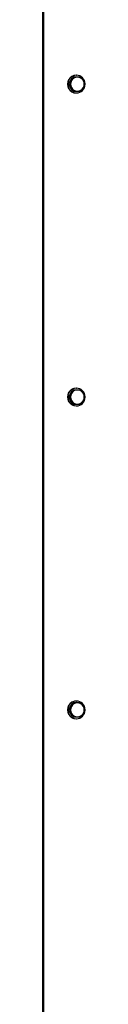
# Model space of a CAD drawing. Extents: x -89225 to 110569, y 13360 to 87647.
# Tile 23 of 256: x 9522 to 9580, y 17600 to 18938. Entities that reach past the tile are written whole.
import ezdxf

# ---------------------------------------------------------------- set-up
doc = ezdxf.new("R2010")
doc.units = 0
doc.layers.add('INSTALLATIE', color=6, linetype='Continuous')

msp = doc.modelspace()

# ---------------------------------------------------------------- linework, layer by layer
at = {"layer": 'INSTALLATIE'}
for p, q in [((9522.1, 15775.1), (9522.1, 19375.1)), ((9523, 19375.1), (9523, 15775.1)), ((9557.1, 18850.1), (9562.5, 18859.6)), ((9563.6, 18859.6), (9562.5, 18859.6)), ((9569.1, 18859.6), (9563.6, 18859.6)), ((9567.5, 18862.1), (9567.9, 18862.1)), ((9574.4, 18859.6), (9569.1, 18859.6)), ((9558.2, 18850.1), (9557.1, 18850.1)), ((9562.5, 18840.6), (9557.1, 18850.1)), ((9563.6, 18840.6), (9562.5, 18840.6)), ((9563.6, 18840.6), (9569.1, 18840.6)), ((9567.5, 18838.1), (9567.9, 18838.1)), ((9569.1, 18840.6), (9574.4, 18840.6)), ((9557.1, 18425.1), (9562.5, 18434.6)), ((9563.6, 18434.6), (9562.5, 18434.6)), ((9569.1, 18434.6), (9563.6, 18434.6)), ((9567.5, 18437.1), (9567.9, 18437.1)), ((9574.4, 18434.6), (9569.1, 18434.6)), ((9558.2, 18425.1), (9557.1, 18425.1)), ((9562.5, 18415.6), (9557.1, 18425.1)), ((9563.6, 18415.6), (9562.5, 18415.6)), ((9563.6, 18415.6), (9569.1, 18415.6)), ((9567.5, 18413.1), (9567.9, 18413.1)), ((9569.1, 18415.6), (9574.4, 18415.6)), ((9557.1, 18000.1), (9562.5, 18009.6)), ((9563.6, 18009.6), (9562.5, 18009.6)), ((9569.1, 18009.6), (9563.6, 18009.6)), ((9567.5, 18012.1), (9567.9, 18012.1)), ((9574.4, 18009.6), (9569.1, 18009.6)), ((9558.2, 18000.1), (9557.1, 18000.1)), ((9562.5, 17990.6), (9557.1, 18000.1)), ((9563.6, 17990.6), (9562.5, 17990.6)), ((9563.6, 17990.6), (9569.1, 17990.6)), ((9569.1, 17990.6), (9574.4, 17990.6)), ((9567.5, 17988.1), (9567.9, 17988.1))]:
    msp.add_line(p, q, dxfattribs=at)
for centre, major_axis, start_param, end_param in [((9567.5, 18850.1), (0, 12), 0, 3.141593), ((9567.9, 18850.1), (0, 12), 4.728881, 10.979082), ((9569.1, 18850.1), (0, 9.5), 0, 1.047198), ((9569.1, 18850.1), (0, 9.5), 5.235988, 6.283185), ((9569.1, 18850.1), (0, -9.5), 4.18879, 5.235988), ((9569.1, 18850.1), (0, -9.5), 5.235988, 6.283185), ((9569.1, 18850.1), (0, -9.5), 0, 1.047198), ((9569.1, 18850.1), (0, 9.5), 4.18879, 5.235988), ((9567.5, 18425.1), (0, 12), 0, 3.141593), ((9567.9, 18425.1), (0, 12), 4.728881, 10.979082), ((9569.1, 18425.1), (0, 9.5), 0, 1.047198), ((9569.1, 18425.1), (0, 9.5), 5.235988, 6.283185), ((9569.1, 18425.1), (0, -9.5), 4.18879, 5.235988), ((9569.1, 18425.1), (0, -9.5), 5.235988, 6.283185), ((9569.1, 18425.1), (0, -9.5), 0, 1.047198), ((9569.1, 18425.1), (0, 9.5), 4.18879, 5.235988), ((9567.5, 18000.1), (0, 12), 0, 3.141593), ((9567.9, 18000.1), (0, 12), 4.728881, 10.979082), ((9569.1, 18000.1), (0, -9.5), 4.18879, 5.235988), ((9569.1, 18000.1), (0, 9.5), 0, 1.047198), ((9569.1, 18000.1), (0, 9.5), 5.235988, 6.283185), ((9569.1, 18000.1), (0, 9.5), 4.18879, 5.235988), ((9569.1, 18000.1), (0, -9.5), 5.235988, 6.283185), ((9569.1, 18000.1), (0, -9.5), 0, 1.047198)]:
    msp.add_ellipse(centre, major_axis=major_axis, ratio=0.987688, start_param=start_param, end_param=end_param, dxfattribs=at)
for points, knots in [([(9563.6, 18859.6), (9563.5, 18859.4), (9563.4, 18859.2), (9563.3, 18859.1), (9563.2, 18858.9), (9563.1, 18858.7), (9563, 18858.5), (9562.9, 18858.3), (9562.8, 18858.1), (9562.6, 18857.9), (9562.5, 18857.7), (9562.4, 18857.5), (9562.3, 18857.3), (9562.3, 18857.2), (9562.2, 18857.1), (9562.2, 18857), (9562.1, 18856.9), (9562.1, 18856.8), (9562, 18856.7), (9562, 18856.6), (9561.9, 18856.5), (9561.8, 18856.4), (9561.8, 18856.3), (9561.7, 18856.2), (9561.7, 18856.1), (9561.6, 18856), (9561.6, 18855.9), (9561.5, 18855.8), (9561.5, 18855.7), (9561.4, 18855.6), (9561.3, 18855.5), (9561.3, 18855.4), (9561.2, 18855.3), (9561.2, 18855.2), (9561.1, 18855.1), (9561.1, 18855), (9561, 18854.9)], [0, 0, 0, 0, 0.695857, 0.695857, 0.695857, 1.391459, 1.391459, 1.391459, 2.086641, 2.086641, 2.086641, 2.781438, 2.781438, 2.781438, 3.129121, 3.129121, 3.129121, 3.477186, 3.477186, 3.477186, 3.825546, 3.825546, 3.825546, 4.174117, 4.174117, 4.174117, 4.522813, 4.522813, 4.522813, 4.871553, 4.871553, 4.871553, 5.220258, 5.220258, 5.220258, 5.568851, 5.568851, 5.568851, 5.568851]), ([(9577.2, 18854.9), (9577.2, 18855), (9577.1, 18855.1), (9577.1, 18855.2), (9577, 18855.3), (9577, 18855.4), (9576.9, 18855.5), (9576.8, 18855.6), (9576.8, 18855.7), (9576.7, 18855.8), (9576.7, 18855.9), (9576.6, 18856), (9576.6, 18856.1), (9576.5, 18856.2), (9576.4, 18856.3), (9576.4, 18856.4), (9576.3, 18856.5), (9576.3, 18856.6), (9576.2, 18856.7), (9576.1, 18856.8), (9576.1, 18856.9), (9576, 18857), (9576, 18857.1), (9575.9, 18857.2), (9575.8, 18857.3), (9575.7, 18857.5), (9575.6, 18857.7), (9575.5, 18857.9), (9575.4, 18858.1), (9575.2, 18858.3), (9575.1, 18858.5), (9574.9, 18858.9), (9574.6, 18859.3), (9574.4, 18859.6)], [0, 0, 0, 0, 0.348548, 0.348548, 0.348548, 0.696853, 0.696853, 0.696853, 1.04486, 1.04486, 1.04486, 1.392526, 1.392526, 1.392526, 1.740053, 1.740053, 1.740053, 2.087736, 2.087736, 2.087736, 2.435586, 2.435586, 2.435586, 2.783601, 2.783601, 2.783601, 3.480037, 3.480037, 3.480037, 4.176744, 4.176744, 4.176744, 5.568851, 5.568851, 5.568851, 5.568851]), ([(9561, 18854.9), (9560.9, 18854.8), (9560.9, 18854.7), (9560.8, 18854.6), (9560.8, 18854.5), (9560.7, 18854.4), (9560.6, 18854.3), (9560.6, 18854.2), (9560.5, 18854.1), (9560.5, 18854), (9560.4, 18853.9), (9560.4, 18853.8), (9560.3, 18853.7), (9560.2, 18853.6), (9560.2, 18853.5), (9560.1, 18853.4), (9560.1, 18853.3), (9560, 18853.2), (9559.9, 18853.1), (9559.9, 18853), (9559.8, 18852.9), (9559.8, 18852.8), (9559.7, 18852.7), (9559.7, 18852.6), (9559.6, 18852.5), (9559.5, 18852.3), (9559.4, 18852.1), (9559.2, 18851.9), (9559.1, 18851.7), (9559, 18851.5), (9558.9, 18851.3), (9558.6, 18850.9), (9558.4, 18850.5), (9558.2, 18850.1)], [0, 0, 0, 0, 0.348548, 0.348548, 0.348548, 0.696853, 0.696853, 0.696853, 1.04486, 1.04486, 1.04486, 1.392526, 1.392526, 1.392526, 1.740053, 1.740053, 1.740053, 2.087736, 2.087736, 2.087736, 2.435586, 2.435586, 2.435586, 2.783601, 2.783601, 2.783601, 3.480037, 3.480037, 3.480037, 4.176744, 4.176744, 4.176744, 5.568851, 5.568851, 5.568851, 5.568851]), ([(9558.2, 18850.1), (9558.4, 18849.8), (9558.6, 18849.4), (9558.9, 18849), (9559, 18848.8), (9559.1, 18848.6), (9559.2, 18848.4), (9559.4, 18848.2), (9559.5, 18848), (9559.6, 18847.8), (9559.7, 18847.7), (9559.7, 18847.6), (9559.8, 18847.5), (9559.8, 18847.4), (9559.9, 18847.3), (9559.9, 18847.2), (9560, 18847.1), (9560.1, 18847), (9560.1, 18846.9), (9560.2, 18846.8), (9560.2, 18846.7), (9560.3, 18846.6), (9560.4, 18846.5), (9560.4, 18846.4), (9560.5, 18846.3), (9560.5, 18846.2), (9560.6, 18846.1), (9560.6, 18846), (9560.7, 18845.9), (9560.8, 18845.8), (9560.8, 18845.7), (9560.9, 18845.6), (9560.9, 18845.5), (9561, 18845.4)], [0, 0, 0, 0, 1.392107, 1.392107, 1.392107, 2.088814, 2.088814, 2.088814, 2.78525, 2.78525, 2.78525, 3.133265, 3.133265, 3.133265, 3.481115, 3.481115, 3.481115, 3.828798, 3.828798, 3.828798, 4.176325, 4.176325, 4.176325, 4.523991, 4.523991, 4.523991, 4.871998, 4.871998, 4.871998, 5.220303, 5.220303, 5.220303, 5.568851, 5.568851, 5.568851, 5.568851]), ([(9561, 18845.4), (9561.1, 18845.3), (9561.1, 18845.2), (9561.2, 18845.1), (9561.2, 18845), (9561.3, 18844.9), (9561.3, 18844.8), (9561.4, 18844.7), (9561.5, 18844.6), (9561.5, 18844.5), (9561.6, 18844.4), (9561.6, 18844.3), (9561.7, 18844.2), (9561.7, 18844.1), (9561.8, 18844), (9561.8, 18843.9), (9561.9, 18843.8), (9562, 18843.7), (9562, 18843.6), (9562.1, 18843.5), (9562.1, 18843.4), (9562.2, 18843.3), (9562.2, 18843.2), (9562.3, 18843.1), (9562.3, 18843), (9562.4, 18842.8), (9562.5, 18842.6), (9562.6, 18842.4), (9562.8, 18842.2), (9562.9, 18842), (9563, 18841.8), (9563.1, 18841.6), (9563.2, 18841.4), (9563.3, 18841.2), (9563.4, 18841), (9563.5, 18840.8), (9563.6, 18840.6)], [0, 0, 0, 0, 0.348593, 0.348593, 0.348593, 0.697297, 0.697297, 0.697297, 1.046037, 1.046037, 1.046037, 1.394734, 1.394734, 1.394734, 1.743305, 1.743305, 1.743305, 2.091665, 2.091665, 2.091665, 2.43973, 2.43973, 2.43973, 2.787413, 2.787413, 2.787413, 3.48221, 3.48221, 3.48221, 4.177392, 4.177392, 4.177392, 4.872994, 4.872994, 4.872994, 5.568851, 5.568851, 5.568851, 5.568851]), ([(9574.4, 18840.6), (9574.5, 18840.8), (9574.6, 18841), (9574.8, 18841.2), (9574.9, 18841.4), (9575, 18841.6), (9575.1, 18841.8), (9575.2, 18842), (9575.4, 18842.2), (9575.5, 18842.4), (9575.6, 18842.6), (9575.7, 18842.8), (9575.8, 18843), (9575.9, 18843.1), (9576, 18843.2), (9576, 18843.3), (9576.1, 18843.4), (9576.1, 18843.5), (9576.2, 18843.6), (9576.3, 18843.7), (9576.3, 18843.8), (9576.4, 18843.9), (9576.4, 18844), (9576.5, 18844.1), (9576.6, 18844.2), (9576.6, 18844.3), (9576.7, 18844.4), (9576.7, 18844.5), (9576.8, 18844.6), (9576.8, 18844.7), (9576.9, 18844.8), (9577, 18844.9), (9577, 18845), (9577.1, 18845.1), (9577.1, 18845.2), (9577.2, 18845.3), (9577.2, 18845.4)], [0, 0, 0, 0, 0.695857, 0.695857, 0.695857, 1.391459, 1.391459, 1.391459, 2.086641, 2.086641, 2.086641, 2.781438, 2.781438, 2.781438, 3.129121, 3.129121, 3.129121, 3.477186, 3.477186, 3.477186, 3.825546, 3.825546, 3.825546, 4.174117, 4.174117, 4.174117, 4.522813, 4.522813, 4.522813, 4.871553, 4.871553, 4.871553, 5.220258, 5.220258, 5.220258, 5.568851, 5.568851, 5.568851, 5.568851]), ([(9579.8, 18850.1), (9579.7, 18850.3), (9579.6, 18850.5), (9579.5, 18850.7), (9579.4, 18850.9), (9579.3, 18851.1), (9579.2, 18851.3), (9579.1, 18851.5), (9579, 18851.7), (9578.9, 18851.9), (9578.8, 18852.1), (9578.7, 18852.3), (9578.6, 18852.5), (9578.5, 18852.6), (9578.5, 18852.7), (9578.4, 18852.8), (9578.4, 18852.9), (9578.3, 18853), (9578.3, 18853.1), (9578.2, 18853.2), (9578.1, 18853.3), (9578.1, 18853.4), (9578, 18853.5), (9578, 18853.6), (9577.9, 18853.7), (9577.9, 18853.8), (9577.8, 18853.9), (9577.8, 18854), (9577.7, 18854.1), (9577.6, 18854.2), (9577.6, 18854.3), (9577.5, 18854.4), (9577.5, 18854.5), (9577.4, 18854.6), (9577.4, 18854.7), (9577.3, 18854.8), (9577.2, 18854.9)], [0, 0, 0, 0, 0.695857, 0.695857, 0.695857, 1.391459, 1.391459, 1.391459, 2.086641, 2.086641, 2.086641, 2.781438, 2.781438, 2.781438, 3.129121, 3.129121, 3.129121, 3.477186, 3.477186, 3.477186, 3.825546, 3.825546, 3.825546, 4.174117, 4.174117, 4.174117, 4.522813, 4.522813, 4.522813, 4.871553, 4.871553, 4.871553, 5.220258, 5.220258, 5.220258, 5.568851, 5.568851, 5.568851, 5.568851]), ([(9577.2, 18845.4), (9577.3, 18845.5), (9577.4, 18845.6), (9577.4, 18845.7), (9577.5, 18845.8), (9577.5, 18845.9), (9577.6, 18846), (9577.6, 18846.1), (9577.7, 18846.2), (9577.8, 18846.3), (9577.8, 18846.4), (9577.9, 18846.5), (9577.9, 18846.6), (9578, 18846.7), (9578, 18846.8), (9578.1, 18846.9), (9578.1, 18847), (9578.2, 18847.1), (9578.3, 18847.2), (9578.3, 18847.3), (9578.4, 18847.4), (9578.4, 18847.5), (9578.5, 18847.6), (9578.5, 18847.7), (9578.6, 18847.8), (9578.7, 18848), (9578.8, 18848.2), (9578.9, 18848.4), (9579, 18848.6), (9579.1, 18848.8), (9579.2, 18849), (9579.4, 18849.4), (9579.6, 18849.8), (9579.8, 18850.1)], [0, 0, 0, 0, 0.348548, 0.348548, 0.348548, 0.696853, 0.696853, 0.696853, 1.04486, 1.04486, 1.04486, 1.392526, 1.392526, 1.392526, 1.740053, 1.740053, 1.740053, 2.087736, 2.087736, 2.087736, 2.435586, 2.435586, 2.435586, 2.783601, 2.783601, 2.783601, 3.480037, 3.480037, 3.480037, 4.176744, 4.176744, 4.176744, 5.568851, 5.568851, 5.568851, 5.568851]), ([(9563.6, 18434.6), (9563.5, 18434.4), (9563.4, 18434.2), (9563.3, 18434.1), (9563.2, 18433.9), (9563.1, 18433.7), (9563, 18433.5), (9562.9, 18433.3), (9562.8, 18433.1), (9562.6, 18432.9), (9562.5, 18432.7), (9562.4, 18432.5), (9562.3, 18432.3), (9562.3, 18432.2), (9562.2, 18432.1), (9562.2, 18432), (9562.1, 18431.9), (9562.1, 18431.8), (9562, 18431.7), (9562, 18431.6), (9561.9, 18431.5), (9561.8, 18431.4), (9561.8, 18431.3), (9561.7, 18431.2), (9561.7, 18431.1), (9561.6, 18431), (9561.6, 18430.9), (9561.5, 18430.8), (9561.5, 18430.7), (9561.4, 18430.6), (9561.3, 18430.5), (9561.3, 18430.4), (9561.2, 18430.3), (9561.2, 18430.2), (9561.1, 18430.1), (9561.1, 18430), (9561, 18429.9)], [0, 0, 0, 0, 0.695857, 0.695857, 0.695857, 1.391459, 1.391459, 1.391459, 2.086641, 2.086641, 2.086641, 2.781438, 2.781438, 2.781438, 3.129121, 3.129121, 3.129121, 3.477186, 3.477186, 3.477186, 3.825546, 3.825546, 3.825546, 4.174117, 4.174117, 4.174117, 4.522813, 4.522813, 4.522813, 4.871553, 4.871553, 4.871553, 5.220258, 5.220258, 5.220258, 5.568851, 5.568851, 5.568851, 5.568851]), ([(9577.2, 18429.9), (9577.2, 18430), (9577.1, 18430.1), (9577.1, 18430.2), (9577, 18430.3), (9577, 18430.4), (9576.9, 18430.5), (9576.8, 18430.6), (9576.8, 18430.7), (9576.7, 18430.8), (9576.7, 18430.9), (9576.6, 18431), (9576.6, 18431.1), (9576.5, 18431.2), (9576.4, 18431.3), (9576.4, 18431.4), (9576.3, 18431.5), (9576.3, 18431.6), (9576.2, 18431.7), (9576.1, 18431.8), (9576.1, 18431.9), (9576, 18432), (9576, 18432.1), (9575.9, 18432.2), (9575.8, 18432.3), (9575.7, 18432.5), (9575.6, 18432.7), (9575.5, 18432.9), (9575.4, 18433.1), (9575.2, 18433.3), (9575.1, 18433.5), (9574.9, 18433.9), (9574.6, 18434.3), (9574.4, 18434.6)], [0, 0, 0, 0, 0.348548, 0.348548, 0.348548, 0.696853, 0.696853, 0.696853, 1.04486, 1.04486, 1.04486, 1.392526, 1.392526, 1.392526, 1.740053, 1.740053, 1.740053, 2.087736, 2.087736, 2.087736, 2.435586, 2.435586, 2.435586, 2.783601, 2.783601, 2.783601, 3.480037, 3.480037, 3.480037, 4.176744, 4.176744, 4.176744, 5.568851, 5.568851, 5.568851, 5.568851]), ([(9561, 18429.9), (9560.9, 18429.8), (9560.9, 18429.7), (9560.8, 18429.6), (9560.8, 18429.5), (9560.7, 18429.4), (9560.6, 18429.3), (9560.6, 18429.2), (9560.5, 18429.1), (9560.5, 18429), (9560.4, 18428.9), (9560.4, 18428.8), (9560.3, 18428.7), (9560.2, 18428.6), (9560.2, 18428.5), (9560.1, 18428.4), (9560.1, 18428.3), (9560, 18428.2), (9559.9, 18428.1), (9559.9, 18428), (9559.8, 18427.9), (9559.8, 18427.8), (9559.7, 18427.7), (9559.7, 18427.6), (9559.6, 18427.5), (9559.5, 18427.3), (9559.4, 18427.1), (9559.2, 18426.9), (9559.1, 18426.7), (9559, 18426.5), (9558.9, 18426.3), (9558.6, 18425.9), (9558.4, 18425.5), (9558.2, 18425.1)], [0, 0, 0, 0, 0.348548, 0.348548, 0.348548, 0.696853, 0.696853, 0.696853, 1.04486, 1.04486, 1.04486, 1.392526, 1.392526, 1.392526, 1.740053, 1.740053, 1.740053, 2.087736, 2.087736, 2.087736, 2.435586, 2.435586, 2.435586, 2.783601, 2.783601, 2.783601, 3.480037, 3.480037, 3.480037, 4.176744, 4.176744, 4.176744, 5.568851, 5.568851, 5.568851, 5.568851]), ([(9558.2, 18425.1), (9558.4, 18424.8), (9558.6, 18424.4), (9558.9, 18424), (9559, 18423.8), (9559.1, 18423.6), (9559.2, 18423.4), (9559.4, 18423.2), (9559.5, 18423), (9559.6, 18422.8), (9559.7, 18422.7), (9559.7, 18422.6), (9559.8, 18422.5), (9559.8, 18422.4), (9559.9, 18422.3), (9559.9, 18422.2), (9560, 18422.1), (9560.1, 18422), (9560.1, 18421.9), (9560.2, 18421.8), (9560.2, 18421.7), (9560.3, 18421.6), (9560.4, 18421.5), (9560.4, 18421.4), (9560.5, 18421.3), (9560.5, 18421.2), (9560.6, 18421.1), (9560.6, 18421), (9560.7, 18420.9), (9560.8, 18420.8), (9560.8, 18420.7), (9560.9, 18420.6), (9560.9, 18420.5), (9561, 18420.4)], [0, 0, 0, 0, 1.392107, 1.392107, 1.392107, 2.088814, 2.088814, 2.088814, 2.78525, 2.78525, 2.78525, 3.133265, 3.133265, 3.133265, 3.481115, 3.481115, 3.481115, 3.828798, 3.828798, 3.828798, 4.176325, 4.176325, 4.176325, 4.523991, 4.523991, 4.523991, 4.871998, 4.871998, 4.871998, 5.220303, 5.220303, 5.220303, 5.568851, 5.568851, 5.568851, 5.568851]), ([(9561, 18420.4), (9561.1, 18420.3), (9561.1, 18420.2), (9561.2, 18420.1), (9561.2, 18420), (9561.3, 18419.9), (9561.3, 18419.8), (9561.4, 18419.7), (9561.5, 18419.6), (9561.5, 18419.5), (9561.6, 18419.4), (9561.6, 18419.3), (9561.7, 18419.2), (9561.7, 18419.1), (9561.8, 18419), (9561.8, 18418.9), (9561.9, 18418.8), (9562, 18418.7), (9562, 18418.6), (9562.1, 18418.5), (9562.1, 18418.4), (9562.2, 18418.3), (9562.2, 18418.2), (9562.3, 18418.1), (9562.3, 18418), (9562.4, 18417.8), (9562.5, 18417.6), (9562.6, 18417.4), (9562.8, 18417.2), (9562.9, 18417), (9563, 18416.8), (9563.1, 18416.6), (9563.2, 18416.4), (9563.3, 18416.2), (9563.4, 18416), (9563.5, 18415.8), (9563.6, 18415.6)], [0, 0, 0, 0, 0.348593, 0.348593, 0.348593, 0.697297, 0.697297, 0.697297, 1.046037, 1.046037, 1.046037, 1.394734, 1.394734, 1.394734, 1.743305, 1.743305, 1.743305, 2.091665, 2.091665, 2.091665, 2.43973, 2.43973, 2.43973, 2.787413, 2.787413, 2.787413, 3.48221, 3.48221, 3.48221, 4.177392, 4.177392, 4.177392, 4.872994, 4.872994, 4.872994, 5.568851, 5.568851, 5.568851, 5.568851]), ([(9574.4, 18415.6), (9574.5, 18415.8), (9574.6, 18416), (9574.8, 18416.2), (9574.9, 18416.4), (9575, 18416.6), (9575.1, 18416.8), (9575.2, 18417), (9575.4, 18417.2), (9575.5, 18417.4), (9575.6, 18417.6), (9575.7, 18417.8), (9575.8, 18418), (9575.9, 18418.1), (9576, 18418.2), (9576, 18418.3), (9576.1, 18418.4), (9576.1, 18418.5), (9576.2, 18418.6), (9576.3, 18418.7), (9576.3, 18418.8), (9576.4, 18418.9), (9576.4, 18419), (9576.5, 18419.1), (9576.6, 18419.2), (9576.6, 18419.3), (9576.7, 18419.4), (9576.7, 18419.5), (9576.8, 18419.6), (9576.8, 18419.7), (9576.9, 18419.8), (9577, 18419.9), (9577, 18420), (9577.1, 18420.1), (9577.1, 18420.2), (9577.2, 18420.3), (9577.2, 18420.4)], [0, 0, 0, 0, 0.695857, 0.695857, 0.695857, 1.391459, 1.391459, 1.391459, 2.086641, 2.086641, 2.086641, 2.781438, 2.781438, 2.781438, 3.129121, 3.129121, 3.129121, 3.477186, 3.477186, 3.477186, 3.825546, 3.825546, 3.825546, 4.174117, 4.174117, 4.174117, 4.522813, 4.522813, 4.522813, 4.871553, 4.871553, 4.871553, 5.220258, 5.220258, 5.220258, 5.568851, 5.568851, 5.568851, 5.568851]), ([(9579.8, 18425.1), (9579.7, 18425.3), (9579.6, 18425.5), (9579.5, 18425.7), (9579.4, 18425.9), (9579.3, 18426.1), (9579.2, 18426.3), (9579.1, 18426.5), (9579, 18426.7), (9578.9, 18426.9), (9578.8, 18427.1), (9578.7, 18427.3), (9578.6, 18427.5), (9578.5, 18427.6), (9578.5, 18427.7), (9578.4, 18427.8), (9578.4, 18427.9), (9578.3, 18428), (9578.3, 18428.1), (9578.2, 18428.2), (9578.1, 18428.3), (9578.1, 18428.4), (9578, 18428.5), (9578, 18428.6), (9577.9, 18428.7), (9577.9, 18428.8), (9577.8, 18428.9), (9577.8, 18429), (9577.7, 18429.1), (9577.6, 18429.2), (9577.6, 18429.3), (9577.5, 18429.4), (9577.5, 18429.5), (9577.4, 18429.6), (9577.4, 18429.7), (9577.3, 18429.8), (9577.2, 18429.9)], [0, 0, 0, 0, 0.695857, 0.695857, 0.695857, 1.391459, 1.391459, 1.391459, 2.086641, 2.086641, 2.086641, 2.781438, 2.781438, 2.781438, 3.129121, 3.129121, 3.129121, 3.477186, 3.477186, 3.477186, 3.825546, 3.825546, 3.825546, 4.174117, 4.174117, 4.174117, 4.522813, 4.522813, 4.522813, 4.871553, 4.871553, 4.871553, 5.220258, 5.220258, 5.220258, 5.568851, 5.568851, 5.568851, 5.568851]), ([(9577.2, 18420.4), (9577.3, 18420.5), (9577.4, 18420.6), (9577.4, 18420.7), (9577.5, 18420.8), (9577.5, 18420.9), (9577.6, 18421), (9577.6, 18421.1), (9577.7, 18421.2), (9577.8, 18421.3), (9577.8, 18421.4), (9577.9, 18421.5), (9577.9, 18421.6), (9578, 18421.7), (9578, 18421.8), (9578.1, 18421.9), (9578.1, 18422), (9578.2, 18422.1), (9578.3, 18422.2), (9578.3, 18422.3), (9578.4, 18422.4), (9578.4, 18422.5), (9578.5, 18422.6), (9578.5, 18422.7), (9578.6, 18422.8), (9578.7, 18423), (9578.8, 18423.2), (9578.9, 18423.4), (9579, 18423.6), (9579.1, 18423.8), (9579.2, 18424), (9579.4, 18424.4), (9579.6, 18424.8), (9579.8, 18425.1)], [0, 0, 0, 0, 0.348548, 0.348548, 0.348548, 0.696853, 0.696853, 0.696853, 1.04486, 1.04486, 1.04486, 1.392526, 1.392526, 1.392526, 1.740053, 1.740053, 1.740053, 2.087736, 2.087736, 2.087736, 2.435586, 2.435586, 2.435586, 2.783601, 2.783601, 2.783601, 3.480037, 3.480037, 3.480037, 4.176744, 4.176744, 4.176744, 5.568851, 5.568851, 5.568851, 5.568851]), ([(9561, 18004.9), (9560.9, 18004.8), (9560.9, 18004.7), (9560.8, 18004.6), (9560.8, 18004.5), (9560.7, 18004.4), (9560.6, 18004.3), (9560.6, 18004.2), (9560.5, 18004.1), (9560.5, 18004), (9560.4, 18003.9), (9560.4, 18003.8), (9560.3, 18003.7), (9560.2, 18003.6), (9560.2, 18003.5), (9560.1, 18003.4), (9560.1, 18003.3), (9560, 18003.2), (9559.9, 18003.1), (9559.9, 18003), (9559.8, 18002.9), (9559.8, 18002.8), (9559.7, 18002.7), (9559.7, 18002.6), (9559.6, 18002.5), (9559.5, 18002.3), (9559.4, 18002.1), (9559.2, 18001.9), (9559.1, 18001.7), (9559, 18001.5), (9558.9, 18001.3), (9558.6, 18000.9), (9558.4, 18000.5), (9558.2, 18000.1)], [0, 0, 0, 0, 0.348548, 0.348548, 0.348548, 0.696853, 0.696853, 0.696853, 1.04486, 1.04486, 1.04486, 1.392526, 1.392526, 1.392526, 1.740053, 1.740053, 1.740053, 2.087736, 2.087736, 2.087736, 2.435586, 2.435586, 2.435586, 2.783601, 2.783601, 2.783601, 3.480037, 3.480037, 3.480037, 4.176744, 4.176744, 4.176744, 5.568851, 5.568851, 5.568851, 5.568851]), ([(9563.6, 18009.6), (9563.5, 18009.4), (9563.4, 18009.2), (9563.3, 18009.1), (9563.2, 18008.9), (9563.1, 18008.7), (9563, 18008.5), (9562.9, 18008.3), (9562.8, 18008.1), (9562.6, 18007.9), (9562.5, 18007.7), (9562.4, 18007.5), (9562.3, 18007.3), (9562.3, 18007.2), (9562.2, 18007.1), (9562.2, 18007), (9562.1, 18006.9), (9562.1, 18006.8), (9562, 18006.7), (9562, 18006.6), (9561.9, 18006.5), (9561.8, 18006.4), (9561.8, 18006.3), (9561.7, 18006.2), (9561.7, 18006.1), (9561.6, 18006), (9561.6, 18005.9), (9561.5, 18005.8), (9561.5, 18005.7), (9561.4, 18005.6), (9561.3, 18005.5), (9561.3, 18005.4), (9561.2, 18005.3), (9561.2, 18005.2), (9561.1, 18005.1), (9561.1, 18005), (9561, 18004.9)], [0, 0, 0, 0, 0.695857, 0.695857, 0.695857, 1.391459, 1.391459, 1.391459, 2.086641, 2.086641, 2.086641, 2.781438, 2.781438, 2.781438, 3.129121, 3.129121, 3.129121, 3.477186, 3.477186, 3.477186, 3.825546, 3.825546, 3.825546, 4.174117, 4.174117, 4.174117, 4.522813, 4.522813, 4.522813, 4.871553, 4.871553, 4.871553, 5.220258, 5.220258, 5.220258, 5.568851, 5.568851, 5.568851, 5.568851]), ([(9577.2, 18004.9), (9577.2, 18005), (9577.1, 18005.1), (9577.1, 18005.2), (9577, 18005.3), (9577, 18005.4), (9576.9, 18005.5), (9576.8, 18005.6), (9576.8, 18005.7), (9576.7, 18005.8), (9576.7, 18005.9), (9576.6, 18006), (9576.6, 18006.1), (9576.5, 18006.2), (9576.4, 18006.3), (9576.4, 18006.4), (9576.3, 18006.5), (9576.3, 18006.6), (9576.2, 18006.7), (9576.1, 18006.8), (9576.1, 18006.9), (9576, 18007), (9576, 18007.1), (9575.9, 18007.2), (9575.8, 18007.3), (9575.7, 18007.5), (9575.6, 18007.7), (9575.5, 18007.9), (9575.4, 18008.1), (9575.2, 18008.3), (9575.1, 18008.5), (9574.9, 18008.9), (9574.6, 18009.3), (9574.4, 18009.6)], [0, 0, 0, 0, 0.348548, 0.348548, 0.348548, 0.696853, 0.696853, 0.696853, 1.04486, 1.04486, 1.04486, 1.392526, 1.392526, 1.392526, 1.740053, 1.740053, 1.740053, 2.087736, 2.087736, 2.087736, 2.435586, 2.435586, 2.435586, 2.783601, 2.783601, 2.783601, 3.480037, 3.480037, 3.480037, 4.176744, 4.176744, 4.176744, 5.568851, 5.568851, 5.568851, 5.568851]), ([(9579.8, 18000.1), (9579.7, 18000.3), (9579.6, 18000.5), (9579.5, 18000.7), (9579.4, 18000.9), (9579.3, 18001.1), (9579.2, 18001.3), (9579.1, 18001.5), (9579, 18001.7), (9578.9, 18001.9), (9578.8, 18002.1), (9578.7, 18002.3), (9578.6, 18002.5), (9578.5, 18002.6), (9578.5, 18002.7), (9578.4, 18002.8), (9578.4, 18002.9), (9578.3, 18003), (9578.3, 18003.1), (9578.2, 18003.2), (9578.1, 18003.3), (9578.1, 18003.4), (9578, 18003.5), (9578, 18003.6), (9577.9, 18003.7), (9577.9, 18003.8), (9577.8, 18003.9), (9577.8, 18004), (9577.7, 18004.1), (9577.6, 18004.2), (9577.6, 18004.3), (9577.5, 18004.4), (9577.5, 18004.5), (9577.4, 18004.6), (9577.4, 18004.7), (9577.3, 18004.8), (9577.2, 18004.9)], [0, 0, 0, 0, 0.695857, 0.695857, 0.695857, 1.391459, 1.391459, 1.391459, 2.086641, 2.086641, 2.086641, 2.781438, 2.781438, 2.781438, 3.129121, 3.129121, 3.129121, 3.477186, 3.477186, 3.477186, 3.825546, 3.825546, 3.825546, 4.174117, 4.174117, 4.174117, 4.522813, 4.522813, 4.522813, 4.871553, 4.871553, 4.871553, 5.220258, 5.220258, 5.220258, 5.568851, 5.568851, 5.568851, 5.568851]), ([(9558.2, 18000.1), (9558.4, 17999.8), (9558.6, 17999.4), (9558.9, 17999), (9559, 17998.8), (9559.1, 17998.6), (9559.2, 17998.4), (9559.4, 17998.2), (9559.5, 17998), (9559.6, 17997.8), (9559.7, 17997.7), (9559.7, 17997.6), (9559.8, 17997.5), (9559.8, 17997.4), (9559.9, 17997.3), (9559.9, 17997.2), (9560, 17997.1), (9560.1, 17997), (9560.1, 17996.9), (9560.2, 17996.8), (9560.2, 17996.7), (9560.3, 17996.6), (9560.4, 17996.5), (9560.4, 17996.4), (9560.5, 17996.3), (9560.5, 17996.2), (9560.6, 17996.1), (9560.6, 17996), (9560.7, 17995.9), (9560.8, 17995.8), (9560.8, 17995.7), (9560.9, 17995.6), (9560.9, 17995.5), (9561, 17995.4)], [0, 0, 0, 0, 1.392107, 1.392107, 1.392107, 2.088814, 2.088814, 2.088814, 2.78525, 2.78525, 2.78525, 3.133265, 3.133265, 3.133265, 3.481115, 3.481115, 3.481115, 3.828798, 3.828798, 3.828798, 4.176325, 4.176325, 4.176325, 4.523991, 4.523991, 4.523991, 4.871998, 4.871998, 4.871998, 5.220303, 5.220303, 5.220303, 5.568851, 5.568851, 5.568851, 5.568851]), ([(9561, 17995.4), (9561.1, 17995.3), (9561.1, 17995.2), (9561.2, 17995.1), (9561.2, 17995), (9561.3, 17994.9), (9561.3, 17994.8), (9561.4, 17994.7), (9561.5, 17994.6), (9561.5, 17994.5), (9561.6, 17994.4), (9561.6, 17994.3), (9561.7, 17994.2), (9561.7, 17994.1), (9561.8, 17994), (9561.8, 17993.9), (9561.9, 17993.8), (9562, 17993.7), (9562, 17993.6), (9562.1, 17993.5), (9562.1, 17993.4), (9562.2, 17993.3), (9562.2, 17993.2), (9562.3, 17993.1), (9562.3, 17993), (9562.4, 17992.8), (9562.5, 17992.6), (9562.6, 17992.4), (9562.8, 17992.2), (9562.9, 17992), (9563, 17991.8), (9563.1, 17991.6), (9563.2, 17991.4), (9563.3, 17991.2), (9563.4, 17991), (9563.5, 17990.8), (9563.6, 17990.6)], [0, 0, 0, 0, 0.348593, 0.348593, 0.348593, 0.697297, 0.697297, 0.697297, 1.046037, 1.046037, 1.046037, 1.394734, 1.394734, 1.394734, 1.743305, 1.743305, 1.743305, 2.091665, 2.091665, 2.091665, 2.43973, 2.43973, 2.43973, 2.787413, 2.787413, 2.787413, 3.48221, 3.48221, 3.48221, 4.177392, 4.177392, 4.177392, 4.872994, 4.872994, 4.872994, 5.568851, 5.568851, 5.568851, 5.568851]), ([(9574.4, 17990.6), (9574.5, 17990.8), (9574.6, 17991), (9574.8, 17991.2), (9574.9, 17991.4), (9575, 17991.6), (9575.1, 17991.8), (9575.2, 17992), (9575.4, 17992.2), (9575.5, 17992.4), (9575.6, 17992.6), (9575.7, 17992.8), (9575.8, 17993), (9575.9, 17993.1), (9576, 17993.2), (9576, 17993.3), (9576.1, 17993.4), (9576.1, 17993.5), (9576.2, 17993.6), (9576.3, 17993.7), (9576.3, 17993.8), (9576.4, 17993.9), (9576.4, 17994), (9576.5, 17994.1), (9576.6, 17994.2), (9576.6, 17994.3), (9576.7, 17994.4), (9576.7, 17994.5), (9576.8, 17994.6), (9576.8, 17994.7), (9576.9, 17994.8), (9577, 17994.9), (9577, 17995), (9577.1, 17995.1), (9577.1, 17995.2), (9577.2, 17995.3), (9577.2, 17995.4)], [0, 0, 0, 0, 0.695857, 0.695857, 0.695857, 1.391459, 1.391459, 1.391459, 2.086641, 2.086641, 2.086641, 2.781438, 2.781438, 2.781438, 3.129121, 3.129121, 3.129121, 3.477186, 3.477186, 3.477186, 3.825546, 3.825546, 3.825546, 4.174117, 4.174117, 4.174117, 4.522813, 4.522813, 4.522813, 4.871553, 4.871553, 4.871553, 5.220258, 5.220258, 5.220258, 5.568851, 5.568851, 5.568851, 5.568851]), ([(9577.2, 17995.4), (9577.3, 17995.5), (9577.4, 17995.6), (9577.4, 17995.7), (9577.5, 17995.8), (9577.5, 17995.9), (9577.6, 17996), (9577.6, 17996.1), (9577.7, 17996.2), (9577.8, 17996.3), (9577.8, 17996.4), (9577.9, 17996.5), (9577.9, 17996.6), (9578, 17996.7), (9578, 17996.8), (9578.1, 17996.9), (9578.1, 17997), (9578.2, 17997.1), (9578.3, 17997.2), (9578.3, 17997.3), (9578.4, 17997.4), (9578.4, 17997.5), (9578.5, 17997.6), (9578.5, 17997.7), (9578.6, 17997.8), (9578.7, 17998), (9578.8, 17998.2), (9578.9, 17998.4), (9579, 17998.6), (9579.1, 17998.8), (9579.2, 17999), (9579.4, 17999.4), (9579.6, 17999.8), (9579.8, 18000.1)], [0, 0, 0, 0, 0.348548, 0.348548, 0.348548, 0.696853, 0.696853, 0.696853, 1.04486, 1.04486, 1.04486, 1.392526, 1.392526, 1.392526, 1.740053, 1.740053, 1.740053, 2.087736, 2.087736, 2.087736, 2.435586, 2.435586, 2.435586, 2.783601, 2.783601, 2.783601, 3.480037, 3.480037, 3.480037, 4.176744, 4.176744, 4.176744, 5.568851, 5.568851, 5.568851, 5.568851])]:
    msp.add_open_spline(points, degree=3, knots=knots, dxfattribs=at)

doc.saveas('drawing.dxf')
